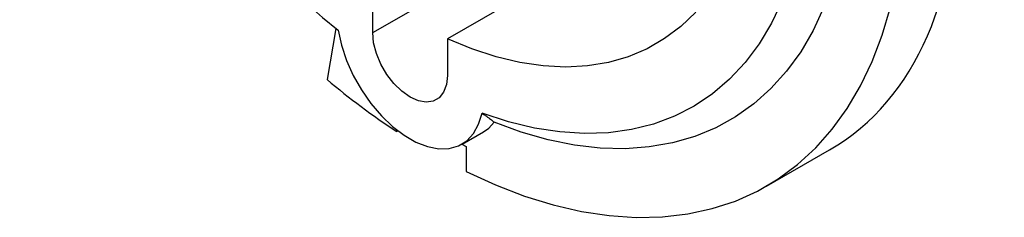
# Model space of a CAD drawing. Header units: inches. Extents: x 0 to 33, y 0 to 25.5.
# Tile 14 of 18: x 27.757 to 30.327, y 19.653 to 20.17. Entities that reach past the tile are written whole.
import ezdxf

# ---------------------------------------------------------------- set-up
doc = ezdxf.new("R2010")
doc.units = ezdxf.units.IN
doc.header["$LTSCALE"] = 3
doc.header["$MEASUREMENT"] = 0

msp = doc.modelspace()

# ---------------------------------------------------------------- linework, layer by layer
for p, q in [((28.6785, 20.1361), (29.04, 20.3449)), ((29.2446, 20.334), (28.8733, 20.1197)), ((28.6785, 20.1361), (28.6785, 20.2322)), ((28.5818, 20.1471), (28.5594, 20.0133)), ((28.8733, 20.1197), (28.8733, 20.0236)), ((28.7411, 19.8772), (28.7411, 19.8818)), ((28.7446, 19.8792), (28.7411, 19.8772)), ((28.9117, 19.8446), (28.9674, 19.8768)), ((28.9111, 19.8443), (28.9221, 19.838)), ((28.9221, 19.838), (28.9221, 19.7727)), ((29.7065, 19.7345), (29.8713, 19.8296))]:
    msp.add_line(p, q)
at = {"flags": 128}
for points in [[(29.7471, 20.2194), (29.7191, 20.1605), (29.6869, 20.1065), (29.6504, 20.0576), (29.6099, 20.014), (29.5656, 19.976), (29.5177, 19.9437), (29.4663, 19.9172), (29.4118, 19.8968), (29.3543, 19.8824), (29.2942, 19.8741), (29.2317, 19.872), (29.1671, 19.8761), (29.1007, 19.8864), (29.0328, 19.9028), (28.9638, 19.9252)], [(29.5216, 20.19), (29.4828, 20.1526), (29.4404, 20.1205), (29.3946, 20.094), (29.3456, 20.0732), (29.2938, 20.0583), (29.2393, 20.0493), (29.1825, 20.0462), (29.1236, 20.0492), (29.0629, 20.058), (29.0007, 20.0728), (28.9374, 20.0934), (28.8733, 20.1197)], [(28.9221, 19.7727), (28.9987, 19.7377), (29.0747, 19.7086), (29.1498, 19.6855), (29.2237, 19.6684), (29.296, 19.6575), (29.3665, 19.6527), (29.4349, 19.6542), (29.501, 19.6618), (29.5645, 19.6756), (29.6252, 19.6955), (29.6828, 19.7215), (29.737, 19.7534), (29.7878, 19.7911), (29.8349, 19.8344), (29.878, 19.8833), (29.9171, 19.9374), (29.952, 19.9967), (29.9825, 20.0608), (30.0086, 20.1295), (30.0301, 20.2026)], [(29.8564, 20.2024), (29.8282, 20.1419), (29.7957, 20.0861), (29.759, 20.0353), (29.7182, 19.9899), (29.6737, 19.9498), (29.6255, 19.9155), (29.5738, 19.8869), (29.519, 19.8642), (29.4612, 19.8475), (29.4006, 19.8369), (29.3376, 19.8324), (29.2723, 19.834), (29.2052, 19.8418), (29.1365, 19.8557), (29.0664, 19.8756), (28.9953, 19.9015)], [(28.588, 20.1422), (28.5968, 20.1031), (28.6102, 20.0634), (28.6278, 20.0242), (28.6492, 19.9864), (28.6738, 19.951), (28.701, 19.9188), (28.7302, 19.8908), (28.7605, 19.8677), (28.7913, 19.8499), (28.8216, 19.8381), (28.8508, 19.8324), (28.878, 19.8331), (28.9026, 19.8401), (28.924, 19.8532), (28.9416, 19.8721), (28.955, 19.8963), (28.9638, 19.9252)], [(28.8733, 20.0236), (28.8709, 20), (28.8637, 19.9804), (28.8521, 19.9658), (28.8367, 19.9569), (28.8182, 19.9541), (28.7976, 19.9577), (28.7759, 19.9674), (28.7542, 19.9827), (28.7336, 20.0029), (28.7152, 20.027), (28.6997, 20.0537), (28.6881, 20.0818), (28.6809, 20.1097), (28.6785, 20.1361)], [(28.9674, 19.8768), (28.9812, 19.8865), (28.9953, 19.9015)]]:
    msp.add_lwpolyline(points, dxfattribs=at)
for centre, radius, start, end in [((30.0976, 21.9821), 2.3799, 190.42, 230.633), ((29.8594, 21.5598), 2.0204, 229.9511, 236.3935)]:
    msp.add_arc(centre, radius, start, end)
msp.add_ellipse((28.9708, 21.3304), major_axis=(-0.9122, 1.4939), ratio=0.560251, start_param=3.127791, end_param=4.658669)
msp.add_open_spline([(28.9638, 19.9252), (28.9653, 19.9242), (28.9683, 19.9222), (28.9724, 19.9194), (28.9763, 19.9166), (28.98, 19.914), (28.984, 19.911), (28.9883, 19.9077), (28.9923, 19.9043), (28.9943, 19.9024), (28.9953, 19.9015)], degree=3, knots=[0, 0, 0, 0, 0.101261, 0.202301, 0.303187, 0.403985, 0.504766, 0.672003, 0.836966, 1, 1, 1, 1])

doc.saveas('drawing.dxf')
